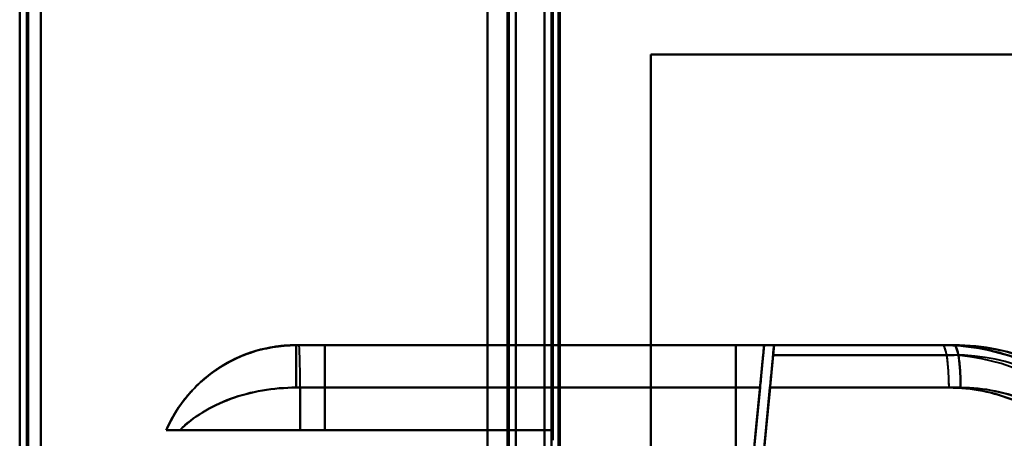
# Model space of a CAD drawing. Header units: millimetres. Extents: x -1041 to 1388, y -120 to 1250.
# Tile 23 of 85: x -287 to -218, y 272 to 301. Entities that reach past the tile are written whole.
import ezdxf

# ---------------------------------------------------------------- set-up
doc = ezdxf.new("R2010")
doc.units = ezdxf.units.MM
doc.layers.add('A-GENM', color=13, linetype='Continuous', lineweight=40)
doc.layers.add('G-IMPT', color=8, linetype='Continuous', lineweight=40)

# ---------------------------------------------------------------- blocks, each defined once
blk = doc.blocks.new('NEXA 400 CALQUES_dwg-748074-Droite')
at = {"layer": 'G-IMPT'}
for p, q in [((-287, 862.772), (-287, 128.972)), ((-287, 862.772), (-287, 128.972)), ((-252, 129.472), (-252, 862.272)), ((-252, 129.472), (-252, 862.272)), ((-249.5, 827.272), (-249.5, 129.472)), ((-250, 670.072), (-250, 271.672)), ((-267.5, 278.372), (-267.305, 278.372)), ((-267.305, 278.372), (-267.5, 278.372)), ((-267.5, 275.372), (-267.5, 278.372)), ((-267.5, 278.372), (-267.305, 278.372)), ((-267.5, 278.372), (-265.485, 278.372)), ((-265.485, 278.372), (-267.5, 278.372)), ((-267.305, 278.372), (-267.5, 278.372)), ((-267.5, 275.372), (-267.5, 278.372)), ((-267.5, 278.372), (-267.305, 278.372)), ((-267.5, 278.372), (-265.485, 278.372)), ((-265.485, 278.372), (-267.5, 278.372)), ((-267.305, 278.372), (-267.5, 278.372)), ((-267.305, 278.372), (-234.5, 278.372)), ((-234.5, 278.372), (-267.305, 278.372)), ((-267.305, 278.372), (-234.5, 278.372)), ((-234.5, 278.372), (-267.305, 278.372)), ((-221.105, 278.372), (-233.802, 278.372)), ((-221.105, 278.372), (-233.802, 278.372)), ((-233.802, 278.372), (-221.105, 278.372)), ((-233.797, 278.372), (-221.919, 278.372)), ((-233.797, 278.372), (-221.919, 278.372)), ((-221.919, 278.372), (-233.797, 278.372)), ((-267.5, 275.372), (-267.221, 275.372)), ((-267.221, 275.372), (-267.5, 275.372)), ((-267.5, 275.372), (-267.221, 275.372)), ((-267.221, 275.372), (-267.5, 275.372)), ((-267.221, 275.372), (-234.788, 275.372)), ((-234.788, 275.372), (-267.221, 275.372)), ((-234.788, 275.372), (-267.221, 275.372)), ((-267.221, 275.372), (-234.788, 275.372)), ((-220.643, 275.372), (-234.089, 275.372)), ((-234.089, 275.372), (-220.643, 275.372)), ((-221.463, 275.372), (-234.085, 275.372)), ((-234.085, 275.372), (-221.463, 275.372)), ((-276.665, 272.372), (-265.485, 272.372)), ((-265.485, 272.372), (-276.665, 272.372)), ((-276.665, 272.372), (-265.485, 272.372)), ((-265.485, 272.372), (-276.665, 272.372)), ((-267.221, 272.372), (-275.707, 272.372)), ((-275.707, 272.372), (-267.221, 272.372)), ((-267.221, 272.372), (-275.707, 272.372)), ((-275.707, 272.372), (-267.221, 272.372)), ((-249.5, 272.372), (-267.221, 272.372)), ((-267.221, 272.372), (-249.5, 272.372)), ((-267.221, 272.372), (-249.5, 272.372)), ((-249.5, 272.372), (-267.221, 272.372))]:
    blk.add_line(p, q, dxfattribs=at)
at = {"layer": 'G-IMPT', "flags": 128}
for points in [[(-287, 128.972), (-287, 312.422), (-287, 495.872), (-287, 679.322), (-287, 862.772)], [(-287, 862.772), (-287, 679.322), (-287, 495.872), (-287, 312.422), (-287, 128.972)], [(-287, 128.972), (-287, 312.422), (-287, 495.872), (-287, 679.322), (-287, 862.772)], [(-287, 862.772), (-287, 679.322), (-287, 495.872), (-287, 312.422), (-287, 128.972)], [(-287, 862.772), (-287, 679.322), (-287, 495.872), (-287, 312.422), (-287, 128.972)], [(-287, 862.772), (-287, 679.322), (-287, 495.872), (-287, 312.422), (-287, 128.972)], [(-287, 128.972), (-287, 312.422), (-287, 495.872), (-287, 679.322), (-287, 862.772)], [(-287, 128.972), (-287, 312.422), (-287, 495.872), (-287, 679.322), (-287, 862.772)], [(-286.5, 862.772), (-286.5, 679.322), (-286.5, 495.872), (-286.5, 312.422), (-286.5, 128.972)], [(-286.5, 128.972), (-286.5, 312.422), (-286.5, 495.872), (-286.5, 679.322), (-286.5, 862.772)], [(-286.5, 128.972), (-286.5, 312.422), (-286.5, 495.872), (-286.5, 679.322), (-286.5, 862.772)], [(-286.5, 862.772), (-286.5, 679.322), (-286.5, 495.872), (-286.5, 312.422), (-286.5, 128.972)], [(-286.4, 862.772), (-286.4, 679.322), (-286.4, 495.872), (-286.4, 312.422), (-286.4, 128.972)], [(-286.4, 128.972), (-286.4, 312.422), (-286.4, 495.872), (-286.4, 679.322), (-286.4, 862.772)], [(-286.4, 128.972), (-286.4, 312.422), (-286.4, 495.872), (-286.4, 679.322), (-286.4, 862.772)], [(-286.4, 862.772), (-286.4, 679.322), (-286.4, 495.872), (-286.4, 312.422), (-286.4, 128.972)], [(-286.4, 128.972), (-286.4, 312.422), (-286.4, 495.872), (-286.4, 679.322), (-286.4, 862.772)], [(-286.4, 862.772), (-286.4, 679.322), (-286.4, 495.872), (-286.4, 312.422), (-286.4, 128.972)], [(-286.4, 128.972), (-286.4, 312.422), (-286.4, 495.872), (-286.4, 679.322), (-286.4, 862.772)], [(-286.4, 862.772), (-286.4, 679.322), (-286.4, 495.872), (-286.4, 312.422), (-286.4, 128.972)], [(-286.4, 128.972), (-286.4, 312.422), (-286.4, 495.872), (-286.4, 679.322), (-286.4, 862.772)], [(-286.4, 862.772), (-286.4, 679.322), (-286.4, 495.872), (-286.4, 312.422), (-286.4, 128.972)], [(-286.4, 862.772), (-286.4, 679.322), (-286.4, 495.872), (-286.4, 312.422), (-286.4, 128.972)], [(-286.4, 128.972), (-286.4, 312.422), (-286.4, 495.872), (-286.4, 679.322), (-286.4, 862.772)], [(-254, 128.972), (-254, 312.422), (-254, 495.872), (-254, 679.322), (-254, 862.772)], [(-254, 862.772), (-254, 679.322), (-254, 495.872), (-254, 312.422), (-254, 128.972)], [(-254, 862.772), (-254, 679.322), (-254, 495.872), (-254, 312.422), (-254, 128.972)], [(-254, 128.972), (-254, 312.422), (-254, 495.872), (-254, 679.322), (-254, 862.772)], [(-285.5, 129.472), (-285.5, 312.672), (-285.5, 495.872), (-285.5, 679.072), (-285.5, 862.272)], [(-285.5, 862.272), (-285.5, 679.072), (-285.5, 495.872), (-285.5, 312.672), (-285.5, 129.472)], [(-285.5, 862.272), (-285.5, 679.072), (-285.5, 495.872), (-285.5, 312.672), (-285.5, 129.472)], [(-285.5, 129.472), (-285.5, 312.672), (-285.5, 495.872), (-285.5, 679.072), (-285.5, 862.272)], [(-285.5, 129.472), (-285.5, 312.672), (-285.5, 495.872), (-285.5, 679.072), (-285.5, 862.272)], [(-285.5, 129.472), (-285.5, 312.672), (-285.5, 495.872), (-285.5, 679.072), (-285.5, 862.272)], [(-285.5, 862.272), (-285.5, 679.072), (-285.5, 495.872), (-285.5, 312.672), (-285.5, 129.472)], [(-285.5, 862.272), (-285.5, 679.072), (-285.5, 495.872), (-285.5, 312.672), (-285.5, 129.472)], [(-285.5, 129.472), (-285.5, 312.672), (-285.5, 495.872), (-285.5, 679.072), (-285.5, 862.272)], [(-285.5, 862.272), (-285.5, 679.072), (-285.5, 495.872), (-285.5, 312.672), (-285.5, 129.472)], [(-285.5, 129.472), (-285.5, 312.672), (-285.5, 495.872), (-285.5, 679.072), (-285.5, 862.272)], [(-285.5, 862.272), (-285.5, 679.072), (-285.5, 495.872), (-285.5, 312.672), (-285.5, 129.472)], [(-285.5, 862.272), (-285.5, 679.072), (-285.5, 495.872), (-285.5, 312.672), (-285.5, 129.472)], [(-285.5, 129.472), (-285.5, 312.672), (-285.5, 495.872), (-285.5, 679.072), (-285.5, 862.272)], [(-285.5, 862.272), (-285.5, 679.072), (-285.5, 495.872), (-285.5, 312.672), (-285.5, 129.472)], [(-285.5, 129.472), (-285.5, 312.672), (-285.5, 495.872), (-285.5, 679.072), (-285.5, 862.272)], [(-254, 862.272), (-254, 679.072), (-254, 495.872), (-254, 312.672), (-254, 129.472)], [(-254, 862.272), (-254, 679.072), (-254, 495.872), (-254, 312.672), (-254, 129.472)], [(-254, 129.472), (-254, 312.672), (-254, 495.872), (-254, 679.072), (-254, 862.272)], [(-254, 129.472), (-254, 312.672), (-254, 495.872), (-254, 679.072), (-254, 862.272)], [(-254, 862.272), (-254, 679.072), (-254, 495.872), (-254, 312.672), (-254, 129.472)], [(-254, 129.472), (-254, 312.672), (-254, 495.872), (-254, 679.072), (-254, 862.272)], [(-254, 129.472), (-254, 312.672), (-254, 495.872), (-254, 679.072), (-254, 862.272)], [(-254, 862.272), (-254, 679.072), (-254, 495.872), (-254, 312.672), (-254, 129.472)], [(-252.6, 862.272), (-252.6, 679.072), (-252.6, 495.872), (-252.6, 312.672), (-252.6, 129.472)], [(-252.6, 129.472), (-252.6, 312.672), (-252.6, 495.872), (-252.6, 679.072), (-252.6, 862.272)], [(-252.6, 129.472), (-252.6, 312.672), (-252.6, 495.872), (-252.6, 679.072), (-252.6, 862.272)], [(-252.6, 862.272), (-252.6, 679.072), (-252.6, 495.872), (-252.6, 312.672), (-252.6, 129.472)], [(-252.6, 862.272), (-252.6, 679.072), (-252.6, 495.872), (-252.6, 312.672), (-252.6, 129.472)], [(-252.6, 129.472), (-252.6, 312.672), (-252.6, 495.872), (-252.6, 679.072), (-252.6, 862.272)], [(-252.6, 862.272), (-252.6, 679.072), (-252.6, 495.872), (-252.6, 312.672), (-252.6, 129.472)], [(-252.6, 129.472), (-252.6, 312.672), (-252.6, 495.872), (-252.6, 679.072), (-252.6, 862.272)], [(-252.6, 862.272), (-252.6, 679.072), (-252.6, 495.872), (-252.6, 312.672), (-252.6, 129.472)], [(-252.6, 129.472), (-252.6, 312.672), (-252.6, 495.872), (-252.6, 679.072), (-252.6, 862.272)], [(-252.6, 129.472), (-252.6, 312.672), (-252.6, 495.872), (-252.6, 679.072), (-252.6, 862.272)], [(-252.6, 862.272), (-252.6, 679.072), (-252.6, 495.872), (-252.6, 312.672), (-252.6, 129.472)], [(-252.5, 862.272), (-252.5, 679.072), (-252.5, 495.872), (-252.5, 312.672), (-252.5, 129.472)], [(-252.5, 129.472), (-252.5, 312.672), (-252.5, 495.872), (-252.5, 679.072), (-252.5, 862.272)], [(-252.5, 129.472), (-252.5, 312.672), (-252.5, 495.872), (-252.5, 679.072), (-252.5, 862.272)], [(-252.5, 862.272), (-252.5, 679.072), (-252.5, 495.872), (-252.5, 312.672), (-252.5, 129.472)], [(-252, 129.472), (-252, 312.672), (-252, 495.872), (-252, 679.072), (-252, 862.272)], [(-252, 862.272), (-252, 679.072), (-252, 495.872), (-252, 312.672), (-252, 129.472)], [(-252, 129.472), (-252, 312.672), (-252, 495.872), (-252, 679.072), (-252, 862.272)], [(-252, 862.272), (-252, 679.072), (-252, 495.872), (-252, 312.672), (-252, 129.472)], [(-252, 129.472), (-252, 312.672), (-252, 495.872), (-252, 679.072), (-252, 862.272)], [(-252, 862.272), (-252, 679.072), (-252, 495.872), (-252, 312.672), (-252, 129.472)], [(-252, 129.472), (-252, 312.672), (-252, 495.872), (-252, 679.072), (-252, 862.272)], [(-252, 862.272), (-252, 679.072), (-252, 495.872), (-252, 312.672), (-252, 129.472)], [(-250, 827.772), (-250, 653.072), (-250, 478.372), (-250, 303.672), (-250, 128.972)], [(-250, 128.972), (-250, 303.672), (-250, 478.372), (-250, 653.072), (-250, 827.772)], [(-250, 128.972), (-250, 303.672), (-250, 478.372), (-250, 653.072), (-250, 827.772)], [(-250, 827.772), (-250, 653.072), (-250, 478.372), (-250, 303.672), (-250, 128.972)], [(-249.5, 827.272), (-249.5, 652.822), (-249.5, 478.372), (-249.5, 303.922), (-249.5, 129.472)], [(-249.5, 129.472), (-249.5, 303.922), (-249.5, 478.372), (-249.5, 652.822), (-249.5, 827.272)], [(-249.5, 827.272), (-249.5, 652.822), (-249.5, 478.372), (-249.5, 303.922), (-249.5, 129.472)], [(-249.5, 129.472), (-249.5, 303.922), (-249.5, 478.372), (-249.5, 652.822), (-249.5, 827.272)], [(-249.5, 129.472), (-249.5, 303.922), (-249.5, 478.372), (-249.5, 652.822), (-249.5, 827.272)], [(-249.5, 129.472), (-249.5, 303.922), (-249.5, 478.372), (-249.5, 652.822), (-249.5, 827.272)], [(-249.5, 827.272), (-249.5, 652.822), (-249.5, 478.372), (-249.5, 303.922), (-249.5, 129.472)], [(-249.5, 827.272), (-249.5, 652.822), (-249.5, 478.372), (-249.5, 303.922), (-249.5, 129.472)], [(-249, 827.272), (-249, 652.822), (-249, 478.372), (-249, 303.922), (-249, 129.472)], [(-249, 129.472), (-249, 303.922), (-249, 478.372), (-249, 652.822), (-249, 827.272)], [(-248.9, 129.472), (-248.9, 303.922), (-248.9, 478.372), (-248.9, 652.822), (-248.9, 827.272)], [(-248.9, 161.372), (-248.9, 327.847), (-248.9, 494.322), (-248.9, 660.797), (-248.9, 827.272)], [(-248.9, 827.272), (-248.9, 660.797), (-248.9, 494.322), (-248.9, 327.847), (-248.9, 161.372)], [(-248.9, 827.272), (-248.9, 652.822), (-248.9, 478.372), (-248.9, 303.922), (-248.9, 129.472)], [(-248.9, 161.372), (-248.9, 327.847), (-248.9, 494.322), (-248.9, 660.797), (-248.9, 827.272)], [(-248.9, 827.272), (-248.9, 660.797), (-248.9, 494.322), (-248.9, 327.847), (-248.9, 161.372)], [(-254, 670.072), (-254, 570.472), (-254, 470.872), (-254, 371.272), (-254, 271.672)], [(-254, 271.672), (-254, 371.272), (-254, 470.872), (-254, 570.472), (-254, 670.072)], [(-254, 271.672), (-254, 371.272), (-254, 470.872), (-254, 570.472), (-254, 670.072)], [(-254, 670.072), (-254, 570.472), (-254, 470.872), (-254, 371.272), (-254, 271.672)], [(-250, 670.072), (-250, 570.472), (-250, 470.872), (-250, 371.272), (-250, 271.672)], [(-250, 271.672), (-250, 371.272), (-250, 470.872), (-250, 570.472), (-250, 670.072)], [(-250, 271.672), (-250, 371.272), (-250, 470.872), (-250, 570.472), (-250, 670.072)], [(-250, 670.072), (-250, 570.472), (-250, 470.872), (-250, 371.272), (-250, 271.672)], [(-249.5, 670.072), (-249.5, 570.472), (-249.5, 470.872), (-249.5, 371.272), (-249.5, 271.672)], [(-249.5, 271.672), (-249.5, 371.272), (-249.5, 470.872), (-249.5, 570.472), (-249.5, 670.072)], [(-249.5, 271.672), (-249.5, 371.272), (-249.5, 470.872), (-249.5, 570.472), (-249.5, 670.072)], [(-249.5, 670.072), (-249.5, 570.472), (-249.5, 470.872), (-249.5, 371.272), (-249.5, 271.672)], [(-249.5, 271.672), (-249.5, 371.272), (-249.5, 470.872), (-249.5, 570.472), (-249.5, 670.072)], [(-249.5, 670.072), (-249.5, 570.472), (-249.5, 470.872), (-249.5, 371.272), (-249.5, 271.672)], [(-249.4, 670.072), (-249.4, 570.472), (-249.4, 470.872), (-249.4, 371.272), (-249.4, 271.672)], [(-249.4, 670.072), (-249.4, 570.472), (-249.4, 470.872), (-249.4, 371.272), (-249.4, 271.672)], [(-249.4, 271.672), (-249.4, 371.272), (-249.4, 470.872), (-249.4, 570.472), (-249.4, 670.072)], [(-249.4, 271.672), (-249.4, 371.272), (-249.4, 470.872), (-249.4, 570.472), (-249.4, 670.072)], [(-249.4, 670.072), (-249.4, 570.472), (-249.4, 470.872), (-249.4, 371.272), (-249.4, 271.672)], [(-249.4, 271.672), (-249.4, 371.272), (-249.4, 470.872), (-249.4, 570.472), (-249.4, 670.072)], [(-249, 670.072), (-249, 570.472), (-249, 470.872), (-249, 371.272), (-249, 271.672)], [(-249, 271.672), (-249, 371.272), (-249, 470.872), (-249, 570.472), (-249, 670.072)], [(-249, 271.672), (-249, 371.272), (-249, 470.872), (-249, 570.472), (-249, 670.072)], [(-249, 670.072), (-249, 570.472), (-249, 470.872), (-249, 371.272), (-249, 271.672)], [(-182.5, 298.872), (-197.5, 298.872), (-212.5, 298.872), (-227.5, 298.872), (-242.5, 298.872)], [(-242.5, 298.872), (-242.5, 268.872), (-242.5, 238.872), (-242.5, 208.872), (-242.5, 178.872)], [(-182.5, 298.872), (-197.5, 298.872), (-212.5, 298.872), (-227.5, 298.872), (-242.5, 298.872)], [(-242.5, 298.872), (-227.5, 298.872), (-212.5, 298.872), (-197.5, 298.872), (-182.5, 298.872)], [(-242.5, 298.872), (-242.5, 268.872), (-242.5, 238.872), (-242.5, 208.872), (-242.5, 178.872)], [(-242.5, 178.872), (-242.5, 208.872), (-242.5, 238.872), (-242.5, 268.872), (-242.5, 298.872)], [(-242.5, 178.872), (-242.5, 208.872), (-242.5, 238.872), (-242.5, 268.872), (-242.5, 298.872)], [(-242.5, 298.872), (-227.5, 298.872), (-212.5, 298.872), (-197.5, 298.872), (-182.5, 298.872)], [(-242.5, 178.872), (-242.5, 208.872), (-242.5, 238.872), (-242.5, 268.872), (-242.5, 298.872)], [(-242.5, 298.872), (-227.5, 298.872), (-212.5, 298.872), (-197.5, 298.872), (-182.5, 298.872)], [(-242.5, 298.872), (-242.5, 268.872), (-242.5, 238.872), (-242.5, 208.872), (-242.5, 178.872)], [(-242.5, 178.872), (-242.5, 208.872), (-242.5, 238.872), (-242.5, 268.872), (-242.5, 298.872)], [(-182.5, 298.872), (-197.5, 298.872), (-212.5, 298.872), (-227.5, 298.872), (-242.5, 298.872)], [(-242.5, 298.872), (-227.5, 298.872), (-212.5, 298.872), (-197.5, 298.872), (-182.5, 298.872)], [(-182.5, 298.872), (-197.5, 298.872), (-212.5, 298.872), (-227.5, 298.872), (-242.5, 298.872)], [(-242.5, 298.872), (-242.5, 268.872), (-242.5, 238.872), (-242.5, 208.872), (-242.5, 178.872)], [(-267.305, 278.372), (-252.683, 278.372), (-238.101, 278.372), (-234.5, 278.372)], [(-234.5, 278.372), (-249.069, 278.372), (-263.682, 278.372), (-267.305, 278.372)], [(-242.5, 278.372), (-248.246, 278.372), (-253.992, 278.372), (-259.738, 278.372), (-265.485, 278.372)], [(-265.485, 278.372), (-265.485, 276.872), (-265.485, 275.372), (-265.485, 273.872), (-265.485, 272.372)], [(-265.485, 272.372), (-265.485, 273.872), (-265.485, 275.372), (-265.485, 276.872), (-265.485, 278.372)], [(-265.485, 278.372), (-259.738, 278.372), (-253.992, 278.372), (-248.246, 278.372), (-242.5, 278.372)], [(-265.485, 278.372), (-265.485, 276.872), (-265.485, 275.372), (-265.485, 273.872), (-265.485, 272.372)], [(-265.485, 272.372), (-265.485, 273.872), (-265.485, 275.372), (-265.485, 276.872), (-265.485, 278.372)], [(-265.485, 278.372), (-259.738, 278.372), (-253.992, 278.372), (-248.246, 278.372), (-242.5, 278.372)], [(-242.5, 278.372), (-248.246, 278.372), (-253.992, 278.372), (-259.738, 278.372), (-265.485, 278.372)], [(-236.5, 278.372), (-238, 278.372), (-239.5, 278.372), (-241, 278.372), (-242.5, 278.372)], [(-242.5, 278.372), (-242.5, 258.622), (-242.5, 238.872), (-242.5, 219.122), (-242.5, 199.372)], [(-242.5, 199.372), (-242.5, 219.122), (-242.5, 238.872), (-242.5, 258.622), (-242.5, 278.372)], [(-242.5, 278.372), (-241, 278.372), (-239.5, 278.372), (-238, 278.372), (-236.5, 278.372)], [(-242.5, 278.372), (-241, 278.372), (-239.5, 278.372), (-238, 278.372), (-236.5, 278.372)], [(-242.5, 199.372), (-242.5, 219.122), (-242.5, 238.872), (-242.5, 258.622), (-242.5, 278.372)], [(-242.5, 278.372), (-242.5, 258.622), (-242.5, 238.872), (-242.5, 219.122), (-242.5, 199.372)], [(-236.5, 278.372), (-238, 278.372), (-239.5, 278.372), (-241, 278.372), (-242.5, 278.372)], [(-234.5, 278.372), (-235.051, 272.634), (-235.601, 266.895), (-236.152, 261.156), (-236.703, 255.417)], [(-236.703, 255.417), (-236.152, 261.156), (-235.601, 266.895), (-235.051, 272.634), (-234.5, 278.372)], [(-236.703, 255.417), (-236.152, 261.156), (-235.601, 266.895), (-235.051, 272.634), (-234.5, 278.372)], [(-234.5, 278.372), (-235.051, 272.634), (-235.601, 266.895), (-236.152, 261.156), (-236.703, 255.417)], [(-236.5, 199.372), (-236.5, 219.122), (-236.5, 238.872), (-236.5, 258.622), (-236.5, 278.372)], [(-236.5, 199.372), (-236.5, 219.122), (-236.5, 238.872), (-236.5, 258.622), (-236.5, 278.372)], [(-236.5, 278.372), (-236.5, 258.622), (-236.5, 238.872), (-236.5, 219.122), (-236.5, 199.372)], [(-236.5, 278.372), (-232.855, 278.372), (-229.209, 278.372), (-225.564, 278.372), (-221.919, 278.372)], [(-221.919, 278.372), (-225.564, 278.372), (-229.209, 278.372), (-232.855, 278.372), (-236.5, 278.372)], [(-236.5, 278.372), (-236.5, 258.622), (-236.5, 238.872), (-236.5, 219.122), (-236.5, 199.372)], [(-236.5, 278.372), (-236.5, 258.622), (-236.5, 238.872), (-236.5, 219.122), (-236.5, 199.372)], [(-221.105, 278.372), (-224.954, 278.372), (-228.802, 278.372), (-232.651, 278.372), (-236.5, 278.372)], [(-236.5, 278.372), (-236.5, 258.622), (-236.5, 238.872), (-236.5, 219.122), (-236.5, 199.372)], [(-236.5, 199.372), (-236.5, 219.122), (-236.5, 238.872), (-236.5, 258.622), (-236.5, 278.372)], [(-236.5, 199.372), (-236.5, 219.122), (-236.5, 238.872), (-236.5, 258.622), (-236.5, 278.372)], [(-236.5, 278.372), (-232.651, 278.372), (-228.802, 278.372), (-224.954, 278.372), (-221.105, 278.372)], [(-234.5, 278.372), (-231.355, 278.372), (-228.209, 278.372), (-225.064, 278.372), (-221.919, 278.372)], [(-221.919, 278.372), (-225.064, 278.372), (-228.209, 278.372), (-231.355, 278.372), (-234.5, 278.372)], [(-221.105, 278.372), (-224.454, 278.372), (-227.802, 278.372), (-231.151, 278.372), (-234.5, 278.372)], [(-234.5, 278.372), (-231.151, 278.372), (-227.802, 278.372), (-224.454, 278.372), (-221.105, 278.372)], [(-233.869, 277.672), (-233.852, 277.847), (-233.835, 278.022), (-233.818, 278.197), (-233.802, 278.372)], [(-233.802, 278.372), (-233.818, 278.197), (-233.835, 278.022), (-233.852, 277.847), (-233.869, 277.672)], [(-233.797, 278.372), (-233.814, 278.197), (-233.83, 278.022), (-233.847, 277.847), (-233.864, 277.672)], [(-233.864, 277.672), (-233.847, 277.847), (-233.83, 278.022), (-233.814, 278.197), (-233.797, 278.372)], [(-233.802, 278.372), (-230.627, 278.372), (-227.453, 278.372), (-224.279, 278.372), (-221.105, 278.372)], [(-221.105, 278.372), (-224.279, 278.372), (-227.453, 278.372), (-230.627, 278.372), (-233.802, 278.372)], [(-233.797, 278.372), (-230.827, 278.372), (-227.858, 278.372), (-224.888, 278.372), (-221.919, 278.372)], [(-221.919, 278.372), (-224.888, 278.372), (-227.858, 278.372), (-230.827, 278.372), (-233.797, 278.372)], [(-221.105, 278.372), (-218.715, 278.177), (-217.766, 277.991)], [(-233.869, 277.672), (-234.412, 272.013), (-234.955, 266.353), (-235.498, 260.694), (-236.041, 255.034)], [(-236.041, 255.034), (-235.498, 260.694), (-234.955, 266.353), (-234.412, 272.013), (-233.869, 277.672)], [(-236.006, 255.35), (-235.47, 260.931), (-234.935, 266.511), (-234.399, 272.092), (-233.864, 277.672)], [(-233.864, 277.672), (-234.399, 272.092), (-234.935, 266.511), (-235.47, 260.931), (-236.006, 255.35)], [(-221.105, 277.672), (-224.296, 277.672), (-227.487, 277.672), (-230.678, 277.672), (-233.869, 277.672)], [(-233.869, 277.672), (-230.678, 277.672), (-227.487, 277.672), (-224.296, 277.672), (-221.105, 277.672)], [(-221.105, 277.672), (-224.296, 277.672), (-227.487, 277.672), (-230.678, 277.672), (-233.869, 277.672)], [(-233.869, 277.672), (-230.678, 277.672), (-227.487, 277.672), (-224.296, 277.672), (-221.105, 277.672)], [(-233.864, 277.672), (-230.878, 277.672), (-227.891, 277.672), (-224.905, 277.672), (-221.919, 277.672)], [(-233.864, 277.672), (-230.878, 277.672), (-227.891, 277.672), (-224.905, 277.672), (-221.919, 277.672)], [(-221.919, 277.672), (-224.905, 277.672), (-227.891, 277.672), (-230.878, 277.672), (-233.864, 277.672)], [(-221.919, 277.672), (-224.905, 277.672), (-227.891, 277.672), (-230.878, 277.672), (-233.864, 277.672)], [(-267.221, 275.372), (-267.221, 274.622), (-267.221, 273.872), (-267.221, 273.122), (-267.221, 272.372)], [(-267.221, 272.372), (-267.221, 273.122), (-267.221, 273.872), (-267.221, 274.622), (-267.221, 275.372)], [(-267.221, 272.372), (-267.221, 273.122), (-267.221, 273.872), (-267.221, 274.622), (-267.221, 275.372)], [(-267.221, 275.372), (-267.221, 274.622), (-267.221, 273.872), (-267.221, 273.122), (-267.221, 272.372)], [(-234.788, 275.372), (-235.266, 270.385), (-235.745, 265.396), (-236.224, 260.407), (-236.703, 255.417)], [(-236.703, 255.417), (-236.224, 260.407), (-235.745, 265.396), (-235.266, 270.385), (-234.788, 275.372)], [(-234.788, 275.372), (-235.266, 270.385), (-235.745, 265.396), (-236.224, 260.407), (-236.703, 255.417)], [(-236.703, 255.417), (-236.224, 260.407), (-235.745, 265.396), (-235.266, 270.385), (-234.788, 275.372)], [(-236.041, 255.034), (-235.553, 260.12), (-235.065, 265.205), (-234.577, 270.289), (-234.089, 275.372)], [(-234.089, 275.372), (-234.577, 270.289), (-235.065, 265.205), (-235.553, 260.12), (-236.041, 255.034)], [(-236.006, 255.35), (-235.526, 260.357), (-235.045, 265.363), (-234.565, 270.368), (-234.085, 275.372)], [(-234.085, 275.372), (-234.565, 270.368), (-235.045, 265.363), (-235.526, 260.357), (-236.006, 255.35)], [(-249.5, 272.372), (-253.496, 272.372), (-257.492, 272.372), (-261.488, 272.372), (-265.485, 272.372)], [(-265.485, 272.372), (-261.488, 272.372), (-257.492, 272.372), (-253.496, 272.372), (-249.5, 272.372)], [(-265.485, 272.372), (-261.488, 272.372), (-257.492, 272.372), (-253.496, 272.372), (-249.5, 272.372)], [(-249.5, 272.372), (-253.496, 272.372), (-257.492, 272.372), (-261.488, 272.372), (-265.485, 272.372)], [(-249.5, 257.372), (-249.5, 261.122), (-249.5, 264.872), (-249.5, 268.622), (-249.5, 272.372)], [(-249.5, 257.372), (-249.5, 261.122), (-249.5, 264.872), (-249.5, 268.622), (-249.5, 272.372)], [(-249.5, 272.372), (-249.5, 268.622), (-249.5, 264.872), (-249.5, 261.122), (-249.5, 257.372)], [(-249.5, 272.372), (-249.5, 268.622), (-249.5, 264.872), (-249.5, 261.122), (-249.5, 257.372)], [(-249.5, 272.372), (-249.5, 268.622), (-249.5, 264.872), (-249.5, 261.122), (-249.5, 257.372)], [(-249.5, 257.372), (-249.5, 261.122), (-249.5, 264.872), (-249.5, 268.622), (-249.5, 272.372)], [(-249.5, 272.372), (-249.5, 268.622), (-249.5, 264.872), (-249.5, 261.122), (-249.5, 257.372)], [(-249.5, 257.372), (-249.5, 261.122), (-249.5, 264.872), (-249.5, 268.622), (-249.5, 272.372)]]:
    blk.add_lwpolyline(points, dxfattribs=at)
at = {"layer": 'G-IMPT'}
for centre, radius, start in [((-221.919, 263.372), 15, 45.38635), ((-221.919, 263.372), 15, 45.38635), ((-221.919, 263.372), 15, 45.38635), ((-221.919, 263.372), 15, 45.38635), ((-221.919, 263.372), 15, 45.38635), ((-221.919, 263.372), 15, 45.38635), ((-221.105, 263.372), 15, 43.48315), ((-221.105, 263.372), 15, 43.48315), ((-221.105, 263.372), 15, 43.48315), ((-221.105, 263.372), 15, 43.48315), ((-221.105, 263.372), 15, 43.48315), ((-221.105, 263.372), 15, 43.48315), ((-221.919, 263.372), 14.3, 45.38635), ((-221.919, 263.372), 14.3, 45.38635), ((-221.919, 263.372), 14.3, 45.38635), ((-221.919, 263.372), 14.3, 45.38635), ((-221.105, 263.372), 14.3, 43.48315), ((-221.105, 263.372), 14.3, 43.48315), ((-221.105, 263.372), 14.3, 43.48315), ((-221.105, 263.372), 14.3, 43.48315)]:
    blk.add_arc(centre, radius, start, 90, dxfattribs=at)
for centre, ratio in [((-267.305, 275.372), 0.027856), ((-267.305, 275.372), 0.027856), ((-267.305, 275.372), 0.027856), ((-267.305, 275.372), 0.027856), ((-221.919, 275.372), 0.151868), ((-221.105, 275.372), 0.154092)]:
    blk.add_ellipse(centre, major_axis=(0, 3), ratio=ratio, start_param=4.712389, end_param=6.283185, dxfattribs=at)
for points in [[(-276.665, 272.372), (-276.279, 273.258), (-275.248, 274.916), (-273.054, 276.857), (-270.398, 278.09), (-268.466, 278.372), (-267.5, 278.372)], [(-267.5, 278.372), (-268.466, 278.372), (-270.398, 278.09), (-273.054, 276.857), (-275.248, 274.916), (-276.279, 273.258), (-276.665, 272.372)], [(-267.5, 278.372), (-267.5, 278.372), (-267.5, 278.22), (-267.5, 277.561), (-267.5, 276.5), (-267.5, 275.726), (-267.5, 275.372)], [(-267.5, 275.372), (-267.5, 275.726), (-267.5, 276.5), (-267.5, 277.561), (-267.5, 278.22), (-267.5, 278.372), (-267.5, 278.372)], [(-234.5, 278.372), (-234.503, 278.372), (-234.514, 278.216), (-234.579, 277.55), (-234.676, 276.553), (-234.748, 275.766), (-234.788, 275.372)], [(-234.788, 275.372), (-234.768, 275.579), (-234.73, 275.978), (-234.677, 276.527), (-234.627, 277.051), (-234.583, 277.509), (-234.547, 277.88), (-234.52, 278.164), (-234.504, 278.327), (-234.5, 278.369), (-234.5, 278.372)], [(-234.5, 278.372), (-234.5, 278.369), (-234.504, 278.327), (-234.52, 278.164), (-234.547, 277.88), (-234.583, 277.509), (-234.627, 277.051), (-234.677, 276.527), (-234.73, 275.978), (-234.768, 275.579), (-234.788, 275.372)], [(-234.788, 275.372), (-234.748, 275.766), (-234.676, 276.553), (-234.579, 277.55), (-234.514, 278.216), (-234.503, 278.372), (-234.5, 278.372)], [(-233.802, 278.372), (-233.804, 278.372), (-233.815, 278.216), (-233.88, 277.55), (-233.977, 276.554), (-234.049, 275.767), (-234.089, 275.372)], [(-234.089, 275.372), (-234.07, 275.579), (-234.031, 275.978), (-233.979, 276.527), (-233.928, 277.051), (-233.884, 277.509), (-233.849, 277.88), (-233.822, 278.164), (-233.806, 278.327), (-233.802, 278.369), (-233.802, 278.372)], [(-234.085, 275.372), (-234.044, 275.767), (-233.972, 276.554), (-233.876, 277.55), (-233.811, 278.216), (-233.8, 278.372), (-233.797, 278.372)], [(-233.797, 278.372), (-233.797, 278.369), (-233.801, 278.327), (-233.817, 278.164), (-233.844, 277.88), (-233.88, 277.509), (-233.924, 277.051), (-233.974, 276.527), (-234.027, 275.978), (-234.065, 275.579), (-234.085, 275.372)], [(-211.384, 274.05), (-212.076, 274.733), (-213.593, 275.964), (-216.194, 277.339), (-218.99, 278.18), (-220.942, 278.372), (-221.919, 278.372)], [(-221.463, 275.372), (-221.463, 275.726), (-221.486, 276.5), (-221.586, 277.561), (-221.747, 278.22), (-221.865, 278.372), (-221.919, 278.372)], [(-221.919, 278.372), (-220.943, 278.372), (-218.972, 278.176), (-216.2, 277.341), (-213.588, 275.96), (-212.084, 274.741), (-211.384, 274.05)], [(-221.105, 278.372), (-220.084, 278.372), (-218.048, 278.164), (-215.13, 277.242), (-212.474, 275.765), (-210.922, 274.434), (-210.221, 273.694)], [(-221.105, 278.372), (-221.05, 278.372), (-220.931, 278.22), (-220.768, 277.561), (-220.666, 276.5), (-220.643, 275.726), (-220.643, 275.372)], [(-210.221, 273.694), (-210.921, 274.432), (-212.491, 275.777), (-215.125, 277.241), (-218.048, 278.157), (-220.09, 278.372), (-221.105, 278.372)], [(-275.707, 272.372), (-275.248, 272.839), (-274.172, 273.67), (-272.174, 274.632), (-269.906, 275.238), (-268.302, 275.371), (-267.5, 275.372)], [(-267.5, 275.372), (-268.302, 275.368), (-269.906, 275.233), (-272.174, 274.632), (-274.172, 273.675), (-275.248, 272.841), (-275.707, 272.372)], [(-267.5, 275.372), (-269.104, 275.372), (-272.311, 274.821), (-274.79, 273.294), (-275.706, 272.372)], [(-212.966, 271.915), (-214.1, 273.024), (-216.76, 274.757), (-219.892, 275.372), (-221.463, 275.372)], [(-221.463, 275.372), (-219.861, 275.366), (-216.774, 274.76), (-214.103, 273.022), (-212.966, 271.915)], [(-220.643, 275.372), (-219.01, 275.373), (-215.726, 274.702), (-212.998, 272.815), (-211.864, 271.63)], [(-211.864, 271.63), (-213.029, 272.836), (-215.726, 274.695), (-218.979, 275.366), (-220.643, 275.372)]]:
    blk.add_open_spline(points, degree=3, dxfattribs=at)
for points, knots in [([(-276.665, 272.372), (-276.497, 272.758), (-276.109, 273.516), (-275.365, 274.594), (-274.639, 275.399), (-273.981, 275.998), (-273.436, 276.431), (-272.831, 276.844), (-272.175, 277.223), (-271.474, 277.56), (-270.738, 277.845), (-269.971, 278.073), (-268.906, 278.299), (-268.069, 278.372), (-267.5, 278.372)], [0, 0, 0, 0, 0.125, 0.25, 0.375, 0.4375, 0.5, 0.5625, 0.625, 0.6875, 0.75, 0.8125, 0.875, 1, 1, 1, 1]), ([(-267.5, 278.372), (-268.466, 278.372), (-269.915, 278.161), (-271.726, 277.474), (-272.996, 276.768), (-274.151, 275.887), (-275.505, 274.501), (-276.279, 273.258), (-276.665, 272.372)], [0, 0, 0, 0, 0.25, 0.375, 0.5, 0.625, 0.75, 1, 1, 1, 1]), ([(-267.5, 278.372), (-268.073, 278.355), (-268.911, 278.276), (-269.974, 278.059), (-270.738, 277.846), (-271.473, 277.565), (-272.174, 277.22), (-272.831, 276.833), (-273.436, 276.43), (-273.98, 276.009), (-274.474, 275.555), (-274.927, 275.077), (-275.349, 274.578), (-275.738, 274.061), (-276.204, 273.341), (-276.496, 272.769), (-276.665, 272.372)], [0, 0, 0, 0, 0.125, 0.1875, 0.25, 0.3125, 0.375, 0.4375, 0.5, 0.5625, 0.625, 0.6875, 0.75, 0.8125, 0.875, 1, 1, 1, 1]), ([(-267.5, 278.372), (-268.064, 278.372), (-268.896, 278.301), (-269.957, 278.077), (-270.721, 277.85), (-271.457, 277.567), (-272.158, 277.232), (-272.816, 276.853), (-273.423, 276.44), (-273.971, 276.006), (-274.632, 275.406), (-275.363, 274.597), (-276.108, 273.516), (-276.497, 272.758), (-276.665, 272.372)], [0, 0, 0, 0, 0.125, 0.1875, 0.25, 0.3125, 0.375, 0.4375, 0.5, 0.5625, 0.625, 0.75, 0.875, 1, 1, 1, 1]), ([(-276.665, 272.372), (-276.279, 273.258), (-275.505, 274.501), (-274.151, 275.887), (-272.996, 276.768), (-271.726, 277.474), (-269.915, 278.161), (-268.466, 278.372), (-267.5, 278.372)], [0, 0, 0, 0, 0.25, 0.375, 0.5, 0.625, 0.75, 1, 1, 1, 1]), ([(-276.665, 272.372), (-276.496, 272.769), (-276.204, 273.342), (-275.737, 274.063), (-275.346, 274.581), (-274.923, 275.081), (-274.467, 275.561), (-273.97, 276.017), (-273.423, 276.439), (-272.816, 276.842), (-272.158, 277.228), (-271.455, 277.571), (-270.721, 277.851), (-269.959, 278.063), (-268.901, 278.278), (-268.068, 278.356), (-267.5, 278.372)], [0, 0, 0, 0, 0.125, 0.1875, 0.25, 0.3125, 0.375, 0.4375, 0.5, 0.5625, 0.625, 0.6875, 0.75, 0.8125, 0.875, 1, 1, 1, 1]), ([(-275.706, 272.372), (-275.248, 272.833), (-274.172, 273.677), (-271.508, 274.958), (-269.104, 275.372), (-267.5, 275.372)], [0, 0, 0, 0, 0.25, 0.5, 1, 1, 1, 1]), ([(-275.706, 272.372), (-275.854, 272.37), (-276.056, 272.373), (-276.247, 272.373), (-276.343, 272.372), (-276.409, 272.373), (-276.468, 272.373), (-276.519, 272.372), (-276.563, 272.371), (-276.636, 272.372), (-276.664, 272.376), (-276.665, 272.372)], [0, 0, 0, 0, 0.25, 0.375, 0.4375, 0.5, 0.5625, 0.625, 0.6875, 0.75, 1, 1, 1, 1]), ([(-276.665, 272.372), (-276.664, 272.376), (-276.636, 272.372), (-276.563, 272.371), (-276.519, 272.372), (-276.468, 272.373), (-276.409, 272.373), (-276.343, 272.372), (-276.247, 272.373), (-276.056, 272.373), (-275.854, 272.37), (-275.706, 272.372)], [0, 0, 0, 0, 0.25, 0.3125, 0.375, 0.4375, 0.5, 0.5625, 0.625, 0.75, 1, 1, 1, 1]), ([(-276.665, 272.372), (-276.664, 272.372), (-276.62, 272.372), (-276.361, 272.372), (-276.006, 272.372), (-275.706, 272.372)], [0, 0, 0, 0, 0.25, 0.5, 1, 1, 1, 1]), ([(-275.706, 272.372), (-276.006, 272.372), (-276.361, 272.372), (-276.62, 272.372), (-276.664, 272.372), (-276.665, 272.372)], [0, 0, 0, 0, 0.5, 0.75, 1, 1, 1, 1])]:
    blk.add_open_spline(points, degree=3, knots=knots, dxfattribs=at)
blk = doc.blocks.new('Maintenance r21 - Maintenance r21-748144-Droite')
at = {"layer": 'A-GENM'}
for p, q in [((-287, 0), (-287, 862.872)), ((-287, 862.872), (-287, 0))]:
    blk.add_line(p, q, dxfattribs=at)

msp = doc.modelspace()

# ---------------------------------------------------------------- block references
at = {"layer": 'A-GENM'}
msp.add_blockref('Maintenance r21 - Maintenance r21-748144-Droite', (0, 0), dxfattribs=at)
at = {"layer": 'G-IMPT'}
msp.add_blockref('NEXA 400 CALQUES_dwg-748074-Droite', (0, 0), dxfattribs=at)

doc.saveas('drawing.dxf')
